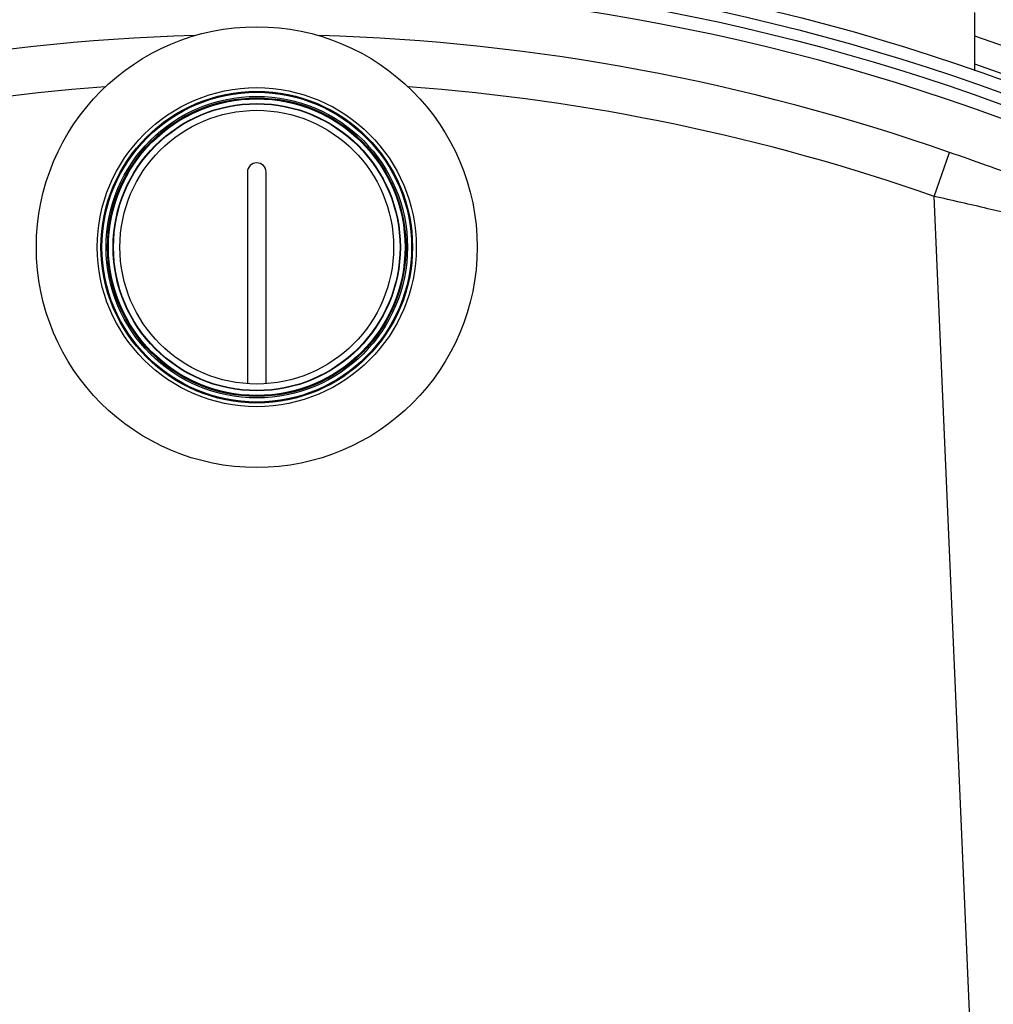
# Model space of a CAD drawing. Header units: millimetres. Extents: x 0 to 297, y 0 to 210.
# Tile 25 of 30: x 231.53 to 240.76, y 170.03 to 179.36. Entities that reach past the tile are written whole.
import ezdxf

# ---------------------------------------------------------------- set-up
doc = ezdxf.new("R2010")
doc.units = ezdxf.units.MM
doc.header["$LTSCALE"] = 16.335
doc.layers.get('0').update_dxf_attribs({"linetype": 'CONTINUOUS'})
doc.layers.add('01_GLOBAL', color=7, linetype='CONTINUOUS')
doc.layers.add('AXES_REF', color=7, linetype='CONTINUOUS')

msp = doc.modelspace()

# ---------------------------------------------------------------- linework, layer by layer
at = {"color": 9, "linetype": 'Continuous'}
for p, q in [((240.1945, 177.6896), (240.3404, 178.1062)), ((240.8356, 163.0075), (240.1945, 177.6896))]:
    msp.add_line(p, q, dxfattribs=at)
at = {"color": 7, "linetype": 'Continuous'}
for p, q in [((233.6876, 177.9187), (233.6876, 175.9141)), ((233.8643, 175.9141), (233.8643, 177.9187))]:
    msp.add_line(p, q, dxfattribs=at)
for centre, radius in [((233.776, 159.3562), 20.6751), ((233.776, 159.3562), 20.4541), ((233.776, 177.208), 1.5115), ((233.776, 177.208), 1.4762), ((233.776, 177.208), 1.4284), ((233.776, 177.208), 1.4143), ((233.776, 177.208), 1.4054), ((233.776, 177.208), 1.3613), ((233.776, 177.208), 1.3577), ((233.776, 177.208), 1.2969)]:
    msp.add_circle(centre, radius, dxfattribs=at)
at = {"color": 9, "linetype": 'Continuous'}
for centre, radius in [((233.776, 159.3562), 20.5581), ((233.776, 177.208), 1.4673)]:
    msp.add_circle(centre, radius, dxfattribs=at)
at = {"color": 7, "linetype": 'Continuous'}
for centre, radius, start, end in [((233.776, 159.3562), 20.3304, 262.15697, 262.09551), ((233.776, 177.9187), 0.0884, 0, 180)]:
    msp.add_arc(centre, radius, start, end, dxfattribs=at)
at = {"color": 9, "linetype": 'Continuous'}
for radius, start, end in [(19.8659, 91.71433, 109.29531), (19.8659, 70.70469, 88.28482), (19.4245, 94.23873, 109.29531), (19.4245, 70.70469, 85.76157), (20.2226, 278.86596, 66.41273)]:
    msp.add_arc((233.776, 159.3562), radius, start, end, dxfattribs=at)
for points, knots in [([(241.346, 177.7735), (241.3103, 177.7653), (241.1937, 177.8204), (240.9789, 177.8766), (240.6792, 177.9892), (240.4577, 178.0651), (240.3404, 178.1062)], [0, 0, 0, 0, 0.103731, 0.334818, 0.648101, 1, 1, 1, 1]), ([(241.6181, 177.3845), (241.57, 177.3758), (241.4117, 177.4243), (241.1097, 177.475), (240.6833, 177.5795), (240.3647, 177.6507), (240.1945, 177.6896)], [0, 0, 0, 0, 0.100717, 0.326216, 0.640481, 1, 1, 1, 1])]:
    msp.add_open_spline(points, degree=3, knots=knots, dxfattribs=at)
at = {"layer": '01_GLOBAL', "color": 7, "linetype": 'Continuous'}
msp.add_line((240.5822, 178.8788), (240.5822, 179.4302), dxfattribs=at)
at = {"layer": 'AXES_REF', "color": 7, "linetype": 'Continuous'}
msp.add_circle((233.776, 177.208), 2.0889, dxfattribs=at)
msp.add_arc((233.776, 159.3562), 20.9845, 108.92611, 71.07389, dxfattribs=at)
at = {"layer": 'AXES_REF', "color": 9, "linetype": 'Continuous'}
msp.add_arc((233.776, 159.3562), 20.7349, 109.16275, 70.83725, dxfattribs=at)

doc.saveas('drawing.dxf')
